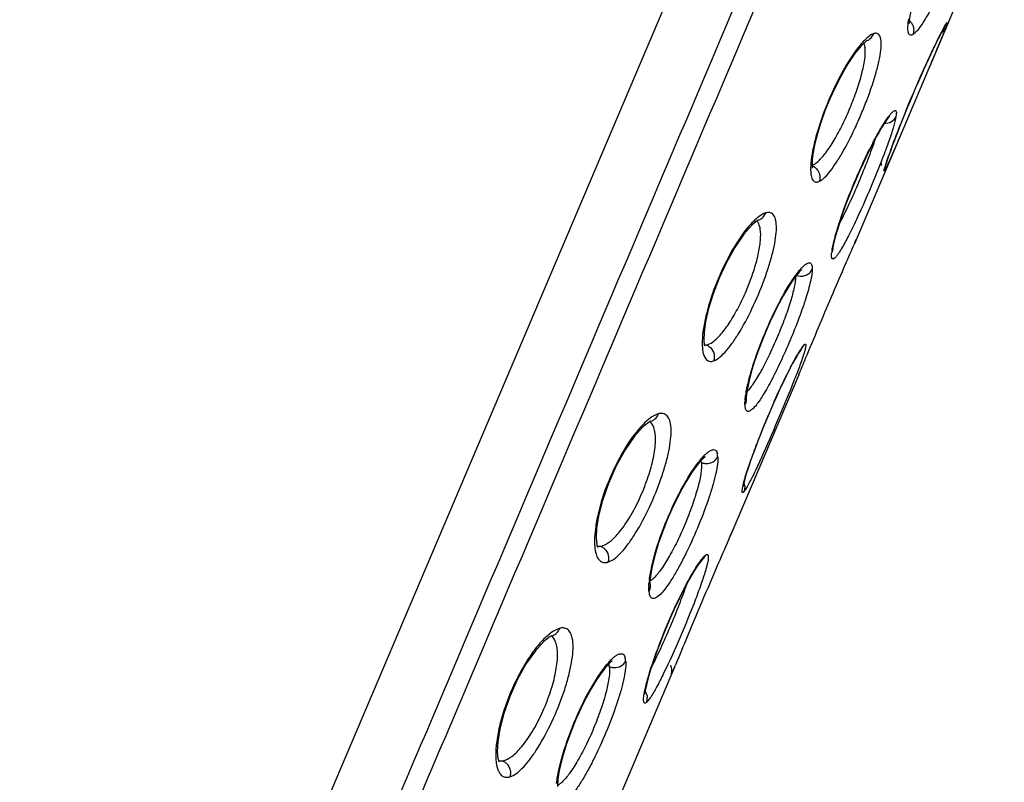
# Model space of a CAD drawing. Header units: millimetres. Extents: x 789 to 1209, y 393 to 987.
# Tile 18 of 29: x 900 to 918, y 895 to 909. Entities that reach past the tile are written whole.
import ezdxf

# ---------------------------------------------------------------- set-up
doc = ezdxf.new("R2010")
doc.units = ezdxf.units.MM
doc.header["$LTSCALE"] = 0.1

msp = doc.modelspace()

# ---------------------------------------------------------------- linework, layer by layer
at = {"color": 7, "linetype": 'Continuous'}
for p, q in [((917.961, 911.184), (916.577, 907.924)), ((915.432, 908.423), (915.433, 908.423)), ((916.577, 907.925), (916.109, 906.822)), ((916.109, 906.822), (915.201, 904.682)), ((915.696, 906.126), (915.695, 906.121)), ((915.695, 906.121), (915.695, 906.125)), ((915.695, 906.125), (915.695, 906.125)), ((915.781, 906.147), (915.774, 906.126)), ((915.832, 906.298), (915.806, 906.221)), ((915.765, 906.092), (915.764, 906.087)), ((913.435, 905.119), (913.436, 905.12)), ((914.802, 904.582), (914.784, 904.52)), ((914.802, 904.582), (914.8, 904.558)), ((914.807, 904.615), (914.802, 904.582)), ((914.802, 904.582), (914.802, 904.582)), ((914.201, 902.711), (914.175, 902.67)), ((914.229, 902.75), (914.23, 902.75)), ((914.23, 902.75), (914.275, 902.82)), ((914.178, 902.272), (912.917, 899.3)), ((914.115, 902.153), (914.115, 902.152)), ((913.21, 901.863), (913.208, 901.816)), ((912.916, 899.3), (912.968, 899.426)), ((912.388, 898.855), (912.389, 898.856)), ((911.439, 898.441), (911.44, 898.396)), ((906.912, 897.777), (904.654, 892.455)), ((911.893, 896.888), (910.571, 893.774)), ((911.829, 896.766), (911.829, 896.766)), ((908.665, 895.159), (908.656, 895.162))]:
    msp.add_line(p, q, dxfattribs=at)
for points in [[(914.526, 915.713), (911.884, 909.482), (906.912, 897.777)], [(917.235, 911.139), (917.2, 911.105), (917.139, 911.032), (917.063, 910.924), (916.977, 910.79), (916.889, 910.636), (916.802, 910.472), (916.719, 910.303), (916.64, 910.133), (916.567, 909.964), (916.499, 909.798), (916.437, 909.636), (916.383, 909.48), (916.335, 909.333), (916.295, 909.197), (916.263, 909.074), (916.238, 908.965), (916.221, 908.873), (916.211, 908.799), (916.208, 908.746), (916.208, 908.737)], [(916.872, 908.699), (916.872, 908.699), (916.869, 908.694), (916.861, 908.681), (916.85, 908.66), (916.835, 908.633), (916.817, 908.599), (916.796, 908.559)], [(916.796, 908.559), (916.772, 908.512), (916.745, 908.457), (916.715, 908.396), (916.682, 908.328), (916.646, 908.253), (916.607, 908.171), (916.566, 908.082), (916.522, 907.987), (916.476, 907.886), (916.429, 907.779), (916.379, 907.667), (916.329, 907.551), (916.278, 907.432), (916.227, 907.31), (916.175, 907.186), (916.124, 907.062), (916.075, 906.939), (916.027, 906.817), (915.981, 906.7)], [(915.432, 908.423), (915.403, 908.402), (915.317, 908.318), (915.205, 908.178), (915.083, 907.997), (914.963, 907.789), (914.851, 907.57), (914.749, 907.348), (914.66, 907.127), (914.584, 906.912), (914.522, 906.71), (914.475, 906.527), (914.444, 906.368), (914.427, 906.239), (914.422, 906.143), (914.425, 906.081), (914.426, 906.072)], [(915.851, 907.032), (915.851, 907.032), (915.84, 907.021), (915.818, 906.994), (915.788, 906.953), (915.75, 906.897), (915.707, 906.827), (915.658, 906.744), (915.604, 906.649), (915.547, 906.542), (915.486, 906.425), (915.423, 906.298), (915.36, 906.162), (915.295, 906.02), (915.231, 905.873), (915.167, 905.721), (915.105, 905.566), (915.046, 905.411), (914.99, 905.256), (914.939, 905.107), (914.894, 904.964), (914.856, 904.831), (914.826, 904.712), (914.807, 904.615)], [(915.981, 906.7), (915.938, 906.588), (915.899, 906.483), (915.863, 906.386), (915.832, 906.298)], [(915.781, 906.147), (915.777, 906.131), (915.77, 906.108), (915.765, 906.092)], [(915.806, 906.221), (915.785, 906.158), (915.781, 906.147)], [(913.435, 905.119), (913.419, 905.112), (913.317, 905.031), (913.164, 904.857), (913, 904.615), (912.846, 904.338), (912.711, 904.048), (912.6, 903.761), (912.517, 903.49), (912.462, 903.249), (912.434, 903.052), (912.428, 902.907), (912.437, 902.817), (912.44, 902.804)], [(914.228, 904.206), (914.23, 904.207), (914.226, 904.203), (914.197, 904.176), (914.152, 904.125), (914.097, 904.053), (914.034, 903.96), (913.965, 903.85), (913.89, 903.722), (913.812, 903.578), (913.732, 903.419), (913.652, 903.249), (913.573, 903.069), (913.496, 902.882), (913.424, 902.691), (913.359, 902.501), (913.303, 902.317), (913.258, 902.144), (913.226, 901.989), (913.21, 901.863)], [(914.23, 902.751), (914.221, 902.738), (914.201, 902.711)], [(914.175, 902.67), (914.143, 902.617), (914.106, 902.552), (914.065, 902.477), (914.02, 902.393), (913.972, 902.299), (913.922, 902.199), (913.871, 902.093), (913.819, 901.982), (913.766, 901.867), (913.714, 901.751), (913.662, 901.633), (913.612, 901.516), (913.563, 901.4), (913.516, 901.286), (913.472, 901.175), (913.43, 901.068), (913.392, 900.966), (913.355, 900.868), (913.322, 900.776), (913.292, 900.689), (913.264, 900.608), (913.24, 900.534), (913.218, 900.466), (913.2, 900.405), (913.185, 900.352), (913.173, 900.305), (913.164, 900.267), (913.158, 900.238), (913.154, 900.218), (913.154, 900.216)], [(913.208, 901.814), (913.208, 901.81), (913.209, 901.793)], [(911.453, 901.416), (911.424, 901.402), (911.309, 901.313), (911.153, 901.14), (910.983, 900.893), (910.818, 900.594), (910.675, 900.272), (910.565, 899.959), (910.494, 899.678), (910.456, 899.444), (910.447, 899.267), (910.458, 899.152), (910.462, 899.133)], [(912.45, 900.759), (912.452, 900.76), (912.441, 900.752), (912.405, 900.721), (912.351, 900.662), (912.282, 900.576), (912.204, 900.464), (912.117, 900.327), (912.026, 900.168), (911.933, 899.99), (911.841, 899.796), (911.752, 899.59), (911.668, 899.375), (911.592, 899.157), (911.529, 898.944), (911.48, 898.745), (911.45, 898.573), (911.439, 898.441)], [(910.462, 899.133), (910.474, 899.098), (910.476, 899.094)], [(912.392, 898.859), (912.373, 898.837), (912.335, 898.788), (912.286, 898.714), (912.227, 898.619), (912.161, 898.504), (912.092, 898.376), (912.021, 898.237), (911.95, 898.092), (911.881, 897.943), (911.813, 897.793), (911.749, 897.643), (911.688, 897.496), (911.631, 897.352), (911.578, 897.213), (911.531, 897.082), (911.489, 896.958), (911.451, 896.843), (911.419, 896.738), (911.393, 896.644), (911.372, 896.561), (911.356, 896.492), (911.346, 896.436), (911.34, 896.396), (911.34, 896.39)], [(911.441, 898.394), (911.442, 898.385), (911.444, 898.374)], [(909.633, 897.468), (909.601, 897.453), (909.483, 897.363), (909.329, 897.193), (909.162, 896.955), (909, 896.666), (908.859, 896.352), (908.749, 896.04), (908.676, 895.754), (908.638, 895.513), (908.629, 895.33), (908.641, 895.212), (908.659, 895.154), (908.661, 895.15)], [(910.743, 897.003), (910.725, 896.991), (910.682, 896.951), (910.619, 896.882), (910.542, 896.782), (910.455, 896.655), (910.361, 896.501), (910.263, 896.324), (910.166, 896.128), (910.07, 895.916), (909.98, 895.692), (909.898, 895.463), (909.829, 895.235), (909.776, 895.021), (909.745, 894.835), (909.734, 894.695)]]:
    msp.add_lwpolyline(points, dxfattribs=at)
for centre, radius, start, end in [((914.602, 909.501), 2.429, 339.5752, 340.1771), ((916.21, 908.642), 0.125, 297.1422, 300.7271), ((922.135, 905.826), 5.999, 152.3431, 153.1159), ((915.221, 907.145), 0.756, 349.5913, 350.6974), ((926.003, 902.717), 10.784, 159.9679, 160.5276), ((917.916, 905.451), 2.246, 162.4959, 163.2057), ((918.458, 905.287), 2.812, 162.3009, 162.6432), ((913.938, 904.521), 0.827, 128.6265, 130.0825), ((913.286, 904.992), 0.164, 39.093, 42.6711), ((915.684, 904.417), 0.906, 171.4058, 173.4463), ((915.977, 904.373), 1.202, 170.4345, 171.4522), ((915.394, 903.192), 1.565, 141.5798, 141.8563), ((914.22, 904.328), 0.242, 249.4641, 286.9856), ((914.39, 902.709), 0.161, 135.288, 136.5852), ((914.258, 901.714), 1.071, 175.1617, 176.1879), ((927.447, 895.65), 15.028, 155.9404, 156.0687), ((927.47, 895.64), 15.053, 156.0688, 157.0154), ((927.399, 895.669), 14.977, 157.014, 157.635), ((926.636, 895.982), 14.152, 157.6302, 158.4522), ((926.258, 896.131), 13.745, 158.4498, 159.1068), ((924.897, 896.645), 12.291, 159.0857, 160.1938), ((912.119, 900.633), 0.266, 9.8975, 13.5997), ((923.46, 897.164), 10.763, 160.1993, 160.6367), ((912.056, 900.622), 0.33, 6.6803, 9.9078), ((913.047, 900.225), 0.16, 318.3056, 319.6166), ((910.49, 899.274), 0.166, 263.0888, 264.473), ((912.449, 898.342), 1.032, 177.6671, 178.7598), ((913.092, 898.296), 1.677, 173.0068, 174.9117), ((910.139, 896.806), 0.886, 127.4618, 128.3739), ((910.365, 896.855), 0.328, 8.1574, 11.3855), ((903.803, 900.323), 8.789, 336.5827, 336.9953), ((911.617, 896.828), 0.222, 343.8234, 346.6112), ((911.168, 896.321), 0.22, 338.0848, 2.8157), ((908.684, 895.333), 0.175, 260.9679, 263.979)]:
    msp.add_arc(centre, radius, start, end, dxfattribs=at)
for points, knots in [([(899.838, 878.075), (900.513, 879.649), (901.84, 882.783), (903.834, 887.463), (905.807, 892.12), (908.436, 898.317), (911.727, 906.063), (914.358, 912.261), (915.671, 915.362)], [0, 0, 0, 0, 0.12683, 0.252051, 0.376737, 0.501328, 0.750601, 1, 1, 1, 1]), ([(900.187, 877.983), (900.856, 879.543), (902.173, 882.659), (904.161, 887.319), (906.132, 891.971), (908.761, 898.168), (912.051, 905.913), (914.682, 912.11), (915.994, 915.21)], [0, 0, 0, 0, 0.125869, 0.250961, 0.375828, 0.500617, 0.750267, 1, 1, 1, 1]), ([(917.337, 911.252), (917.351, 911.258), (917.388, 911.266), (917.411, 911.222), (917.417, 911.182), (917.418, 911.116), (917.404, 911.011), (917.37, 910.86), (917.317, 910.677), (917.249, 910.469), (917.166, 910.241), (917.073, 910.001), (916.939, 909.679), (916.769, 909.306), (916.595, 908.967), (916.463, 908.749), (916.402, 908.663), (916.373, 908.626)], [0, 0, 0, 0, 0.015942, 0.031759, 0.043585, 0.058658, 0.099018, 0.152742, 0.218645, 0.294848, 0.378857, 0.468091, 0.55977, 0.738164, 0.891145, 0.951917, 1, 1, 1, 1]), ([(916.271, 908.531), (916.262, 908.526), (916.246, 908.52), (916.219, 908.525), (916.202, 908.547), (916.192, 908.58), (916.186, 908.624), (916.187, 908.707), (916.195, 908.775), (916.203, 908.823)], [0, 0, 0, 0, 0.079464, 0.142592, 0.211916, 0.305196, 0.429366, 0.586445, 1, 1, 1, 1]), ([(916.211, 908.791), (916.217, 908.786), (916.24, 908.764), (916.259, 908.737), (916.27, 908.716)], [0, 0, 0, 0, 0.244851, 1, 1, 1, 1]), ([(916.27, 908.716), (916.284, 908.687), (916.299, 908.624), (916.288, 908.562), (916.278, 908.535)], [0, 0, 0, 0, 0.523781, 1, 1, 1, 1]), ([(916.822, 908.611), (916.83, 908.627), (916.845, 908.656), (916.867, 908.694), (916.882, 908.72), (916.892, 908.736), (916.898, 908.744), (916.902, 908.75), (916.905, 908.753), (916.909, 908.755), (916.91, 908.751), (916.909, 908.747), (916.908, 908.739), (916.906, 908.73), (916.903, 908.722), (916.902, 908.718)], [0, 0, 0, 0, 0.263803, 0.477468, 0.640002, 0.701777, 0.75042, 0.785907, 0.808461, 0.819753, 0.830902, 0.853262, 0.88868, 0.937547, 1, 1, 1, 1]), ([(916.902, 908.718), (916.901, 908.715), (916.896, 908.701), (916.892, 908.687), (916.888, 908.677)], [0, 0, 0, 0, 0.226828, 1, 1, 1, 1]), ([(914.548, 905.827), (914.579, 905.841), (914.647, 905.891), (914.744, 905.999), (914.853, 906.15), (915.019, 906.418), (915.178, 906.73), (915.329, 907.068), (915.435, 907.333), (915.528, 907.591), (915.603, 907.833), (915.658, 908.049), (915.69, 908.233), (915.699, 908.363), (915.691, 908.446), (915.677, 908.501), (915.641, 908.557), (915.59, 908.559), (915.569, 908.554)], [0, 0, 0, 0, 0.033243, 0.079887, 0.140251, 0.212833, 0.384954, 0.478108, 0.571273, 0.660754, 0.743375, 0.816164, 0.876686, 0.923487, 0.941742, 0.956751, 0.978953, 1, 1, 1, 1]), ([(915.549, 908.547), (915.538, 908.543), (915.487, 908.517), (915.442, 908.479), (915.409, 908.448)], [0, 0, 0, 0, 0.204896, 1, 1, 1, 1]), ([(915.433, 908.423), (915.461, 908.434), (915.512, 908.469), (915.543, 908.52), (915.553, 908.547)], [0, 0, 0, 0, 0.520004, 1, 1, 1, 1]), ([(916.038, 906.846), (916.163, 907.164), (916.355, 907.622), (916.611, 908.184), (916.73, 908.432), (916.785, 908.539)], [0, 0, 0, 0, 0.553396, 0.80592, 1, 1, 1, 1]), ([(916.373, 908.626), (916.357, 908.606), (916.328, 908.573), (916.294, 908.544), (916.278, 908.535)], [0, 0, 0, 0, 0.580337, 1, 1, 1, 1]), ([(916.879, 908.653), (916.842, 908.555), (916.741, 908.312), (916.639, 908.07), (916.577, 907.925)], [0, 0, 0, 0, 0.398075, 1, 1, 1, 1]), ([(916.802, 908.564), (916.811, 908.57), (916.843, 908.593), (916.867, 908.626), (916.879, 908.653)], [0, 0, 0, 0, 0.268301, 1, 1, 1, 1]), ([(915.37, 908.409), (915.362, 908.401), (915.328, 908.363), (915.295, 908.324), (915.271, 908.294)], [0, 0, 0, 0, 0.231927, 1, 1, 1, 1]), ([(915.409, 908.448), (915.405, 908.445), (915.392, 908.432), (915.38, 908.419), (915.37, 908.409)], [0, 0, 0, 0, 0.24082, 1, 1, 1, 1]), ([(915.4, 908.274), (915.399, 908.284), (915.395, 908.32), (915.387, 908.356), (915.376, 908.38)], [0, 0, 0, 0, 0.286653, 1, 1, 1, 1]), ([(915.271, 908.294), (915.16, 908.152), (914.951, 907.814), (914.691, 907.264), (914.52, 906.773), (914.432, 906.405), (914.406, 906.239), (914.4, 906.164)], [0, 0, 0, 0, 0.231874, 0.511386, 0.784475, 0.902021, 1, 1, 1, 1]), ([(914.537, 906.2), (914.588, 906.248), (914.692, 906.373), (914.839, 906.6), (914.987, 906.879), (915.127, 907.187), (915.247, 907.501), (915.337, 907.797), (915.393, 908.051), (915.405, 908.207), (915.4, 908.274)], [0, 0, 0, 0, 0.092246, 0.212839, 0.354542, 0.506656, 0.657824, 0.796096, 0.912706, 1, 1, 1, 1]), ([(915.778, 906.949), (915.792, 906.97), (915.819, 907.009), (915.858, 907.06), (915.891, 907.098), (915.919, 907.123), (915.942, 907.138), (915.964, 907.135), (915.973, 907.112), (915.974, 907.095), (915.974, 907.085)], [0, 0, 0, 0, 0.240911, 0.440407, 0.598169, 0.7144, 0.791456, 0.842104, 0.902992, 1, 1, 1, 1]), ([(915.974, 907.085), (915.973, 907.08), (915.972, 907.06), (915.97, 907.039), (915.967, 907.023)], [0, 0, 0, 0, 0.221648, 1, 1, 1, 1]), ([(914.822, 904.716), (914.865, 904.893), (914.991, 905.287), (915.225, 905.882), (915.458, 906.385), (915.647, 906.737), (915.736, 906.885), (915.778, 906.949)], [0, 0, 0, 0, 0.224147, 0.508231, 0.787716, 0.905636, 1, 1, 1, 1]), ([(915.965, 907.009), (915.952, 906.942), (915.908, 906.783), (915.818, 906.517), (915.696, 906.195), (915.505, 905.723), (915.304, 905.262), (915.104, 904.847), (915.01, 904.671), (914.966, 904.596)], [0, 0, 0, 0, 0.078021, 0.187874, 0.3226, 0.472177, 0.77153, 0.89948, 1, 1, 1, 1]), ([(915.748, 906.902), (915.794, 906.898), (915.885, 906.917), (915.95, 906.985), (915.967, 907.023)], [0, 0, 0, 0, 0.525996, 1, 1, 1, 1]), ([(916.109, 906.822), (916.085, 906.765), (916.003, 906.572), (915.92, 906.378), (915.86, 906.242)], [0, 0, 0, 0, 0.292704, 1, 1, 1, 1]), ([(915.872, 906.411), (915.884, 906.443), (915.937, 906.589), (915.993, 906.734), (916.038, 906.846)], [0, 0, 0, 0, 0.222384, 1, 1, 1, 1]), ([(915.581, 906.605), (915.541, 906.48), (915.444, 906.214), (915.281, 905.811), (915.105, 905.414), (914.981, 905.159), (914.919, 905.043)], [0, 0, 0, 0, 0.232012, 0.499969, 0.767849, 1, 1, 1, 1]), ([(915.779, 906.142), (915.783, 906.154), (915.801, 906.211), (915.82, 906.267), (915.836, 906.312)], [0, 0, 0, 0, 0.210796, 1, 1, 1, 1]), ([(914.4, 906.164), (914.395, 906.11), (914.392, 906.036), (914.403, 905.944), (914.418, 905.883), (914.447, 905.832), (914.494, 905.815), (914.517, 905.818), (914.528, 905.821)], [0, 0, 0, 0, 0.383036, 0.533676, 0.657881, 0.839, 0.915726, 1, 1, 1, 1]), ([(914.422, 906.123), (914.431, 906.127), (914.473, 906.146), (914.51, 906.175), (914.537, 906.2)], [0, 0, 0, 0, 0.20929, 1, 1, 1, 1]), ([(915.86, 906.242), (915.853, 906.226), (915.829, 906.173), (915.805, 906.121), (915.787, 906.084)], [0, 0, 0, 0, 0.302062, 1, 1, 1, 1]), ([(914.417, 906.122), (914.443, 906.112), (914.494, 906.081), (914.529, 906.033), (914.543, 906.006)], [0, 0, 0, 0, 0.475938, 1, 1, 1, 1]), ([(914.543, 906.006), (914.556, 905.977), (914.572, 905.915), (914.562, 905.853), (914.551, 905.826)], [0, 0, 0, 0, 0.523797, 1, 1, 1, 1]), ([(915.787, 906.084), (915.783, 906.076), (915.776, 906.061), (915.766, 906.042), (915.759, 906.031), (915.754, 906.024), (915.752, 906.022), (915.749, 906.02), (915.747, 906.023), (915.748, 906.03), (915.749, 906.042), (915.752, 906.053), (915.754, 906.059)], [0, 0, 0, 0, 0.243613, 0.430908, 0.561267, 0.605111, 0.635047, 0.65248, 0.664864, 0.719771, 0.830864, 1, 1, 1, 1]), ([(915.754, 906.059), (915.755, 906.062), (915.758, 906.076), (915.762, 906.089), (915.765, 906.1)], [0, 0, 0, 0, 0.213461, 1, 1, 1, 1]), ([(912.607, 902.525), (912.642, 902.538), (912.718, 902.584), (912.826, 902.689), (912.944, 902.836), (913.12, 903.1), (913.329, 903.495), (913.51, 903.921), (913.629, 904.271), (913.698, 904.514), (913.745, 904.733), (913.768, 904.919), (913.766, 905.052), (913.75, 905.136), (913.729, 905.196), (913.682, 905.254), (913.625, 905.261), (913.6, 905.259)], [0, 0, 0, 0, 0.035368, 0.082815, 0.143094, 0.214965, 0.384536, 0.567679, 0.655545, 0.736644, 0.808224, 0.868104, 0.915154, 0.934021, 0.950045, 0.975555, 1, 1, 1, 1]), ([(913.567, 905.251), (913.556, 905.247), (913.504, 905.226), (913.457, 905.194), (913.422, 905.166)], [0, 0, 0, 0, 0.214683, 1, 1, 1, 1]), ([(913.436, 905.12), (913.468, 905.129), (913.525, 905.164), (913.559, 905.221), (913.569, 905.25)], [0, 0, 0, 0, 0.518588, 1, 1, 1, 1]), ([(913.406, 905.153), (913.394, 905.143), (913.342, 905.097), (913.295, 905.047), (913.26, 905.006)], [0, 0, 0, 0, 0.225648, 1, 1, 1, 1]), ([(913.469, 904.953), (913.466, 904.967), (913.456, 905.017), (913.436, 905.067), (913.414, 905.095)], [0, 0, 0, 0, 0.291665, 1, 1, 1, 1]), ([(913.26, 905.006), (913.143, 904.871), (912.925, 904.54), (912.662, 903.996), (912.498, 903.506), (912.421, 903.136), (912.403, 902.969), (912.401, 902.893)], [0, 0, 0, 0, 0.232243, 0.510684, 0.782958, 0.900779, 1, 1, 1, 1]), ([(912.614, 902.892), (912.67, 902.936), (912.783, 903.056), (912.939, 903.277), (913.092, 903.552), (913.233, 903.858), (913.35, 904.171), (913.432, 904.468), (913.477, 904.727), (913.479, 904.885), (913.469, 904.953)], [0, 0, 0, 0, 0.093892, 0.214394, 0.355217, 0.506174, 0.65624, 0.793713, 0.910441, 1, 1, 1, 1]), ([(914.336, 902.65), (914.492, 903.026), (914.724, 903.578), (915.016, 904.254), (915.148, 904.556), (915.201, 904.682)], [0, 0, 0, 0, 0.55227, 0.814124, 1, 1, 1, 1]), ([(914.792, 904.573), (914.794, 904.584), (914.802, 904.632), (914.813, 904.679), (914.822, 904.716)], [0, 0, 0, 0, 0.222992, 1, 1, 1, 1]), ([(915.201, 904.682), (915.205, 904.691), (915.217, 904.72), (915.229, 904.749), (915.238, 904.77)], [0, 0, 0, 0, 0.286346, 1, 1, 1, 1]), ([(914.966, 904.596), (914.952, 904.574), (914.928, 904.534), (914.892, 904.481), (914.861, 904.441), (914.836, 904.416), (914.814, 904.401), (914.792, 904.405), (914.783, 904.429), (914.781, 904.445), (914.781, 904.456)], [0, 0, 0, 0, 0.241919, 0.441632, 0.598101, 0.711564, 0.785658, 0.835771, 0.899459, 1, 1, 1, 1]), ([(914.781, 904.456), (914.781, 904.461), (914.781, 904.482), (914.783, 904.503), (914.784, 904.52)], [0, 0, 0, 0, 0.226154, 1, 1, 1, 1]), ([(914.168, 904.164), (914.185, 904.185), (914.216, 904.222), (914.262, 904.27), (914.303, 904.305), (914.338, 904.326), (914.37, 904.336), (914.411, 904.323), (914.419, 904.288), (914.422, 904.267)], [0, 0, 0, 0, 0.220359, 0.404703, 0.553527, 0.668169, 0.752918, 0.82135, 1, 1, 1, 1]), ([(913.207, 901.929), (913.22, 902.011), (913.26, 902.189), (913.375, 902.585), (913.574, 903.107), (913.814, 903.608), (914.017, 903.954), (914.116, 904.097), (914.164, 904.158)], [0, 0, 0, 0, 0.101009, 0.22381, 0.507157, 0.786441, 0.904675, 1, 1, 1, 1]), ([(914.424, 904.208), (914.424, 904.176), (914.416, 904.103), (914.381, 903.927), (914.304, 903.659), (914.177, 903.297), (914.02, 902.905), (913.848, 902.516), (913.676, 902.166), (913.518, 901.886), (913.411, 901.73), (913.359, 901.673)], [0, 0, 0, 0, 0.034623, 0.079152, 0.194255, 0.336643, 0.493833, 0.651856, 0.796662, 0.915892, 1, 1, 1, 1]), ([(914.291, 904.097), (914.321, 904.106), (914.375, 904.135), (914.412, 904.183), (914.424, 904.208)], [0, 0, 0, 0, 0.528259, 1, 1, 1, 1]), ([(914.422, 904.267), (914.422, 904.263), (914.425, 904.243), (914.425, 904.224), (914.424, 904.208)], [0, 0, 0, 0, 0.210832, 1, 1, 1, 1]), ([(914.12, 904.084), (914.119, 904.018), (914.093, 903.862), (914.023, 903.603), (913.918, 903.299), (913.789, 902.974), (913.645, 902.654), (913.499, 902.367), (913.362, 902.136), (913.269, 902.007), (913.222, 901.96)], [0, 0, 0, 0, 0.085651, 0.202926, 0.34475, 0.499607, 0.654428, 0.796281, 0.914212, 1, 1, 1, 1]), ([(912.401, 902.893), (912.399, 902.837), (912.402, 902.738), (912.429, 902.613), (912.48, 902.539), (912.534, 902.517), (912.562, 902.516), (912.576, 902.518)], [0, 0, 0, 0, 0.363257, 0.633152, 0.826198, 0.910918, 1, 1, 1, 1]), ([(912.478, 902.818), (912.488, 902.82), (912.538, 902.837), (912.582, 902.866), (912.614, 902.892)], [0, 0, 0, 0, 0.214817, 1, 1, 1, 1]), ([(912.478, 902.818), (912.484, 902.815), (912.51, 902.803), (912.534, 902.787), (912.55, 902.772)], [0, 0, 0, 0, 0.236975, 1, 1, 1, 1]), ([(912.55, 902.772), (912.583, 902.74), (912.63, 902.658), (912.624, 902.564), (912.61, 902.524)], [0, 0, 0, 0, 0.516578, 1, 1, 1, 1]), ([(913.724, 901.777), (913.809, 901.967), (913.932, 902.23), (914.096, 902.542), (914.168, 902.667), (914.201, 902.719)], [0, 0, 0, 0, 0.591559, 0.825038, 1, 1, 1, 1]), ([(914.201, 902.719), (914.214, 902.739), (914.237, 902.773), (914.261, 902.806), (914.273, 902.817)], [0, 0, 0, 0, 0.594656, 1, 1, 1, 1]), ([(914.293, 902.733), (914.291, 902.722), (914.275, 902.668), (914.258, 902.614), (914.243, 902.572)], [0, 0, 0, 0, 0.206823, 1, 1, 1, 1]), ([(914.275, 902.82), (914.279, 902.824), (914.286, 902.83), (914.296, 902.837), (914.305, 902.835), (914.308, 902.824), (914.309, 902.81), (914.306, 902.79), (914.301, 902.764), (914.296, 902.744), (914.293, 902.733)], [0, 0, 0, 0, 0.121313, 0.198518, 0.247891, 0.311585, 0.415033, 0.563769, 0.758803, 1, 1, 1, 1]), ([(914.243, 902.572), (914.215, 902.49), (914.147, 902.307), (913.983, 901.893), (913.751, 901.339), (913.517, 900.801), (913.345, 900.433), (913.27, 900.285), (913.236, 900.224)], [0, 0, 0, 0, 0.101553, 0.228626, 0.523423, 0.80579, 0.917768, 1, 1, 1, 1]), ([(914.177, 902.27), (914.188, 902.296), (914.241, 902.422), (914.294, 902.549), (914.336, 902.65)], [0, 0, 0, 0, 0.203048, 1, 1, 1, 1]), ([(913.208, 901.814), (913.208, 901.805), (913.207, 901.775), (913.198, 901.744), (913.187, 901.724)], [0, 0, 0, 0, 0.262603, 1, 1, 1, 1]), ([(913.187, 901.724), (913.187, 901.729), (913.187, 901.749), (913.188, 901.769), (913.189, 901.785)], [0, 0, 0, 0, 0.232691, 1, 1, 1, 1]), ([(913.191, 901.804), (913.192, 901.814), (913.196, 901.856), (913.202, 901.897), (913.207, 901.929)], [0, 0, 0, 0, 0.229868, 1, 1, 1, 1]), ([(913.185, 901.727), (913.185, 901.721), (913.186, 901.701), (913.188, 901.681), (913.191, 901.666)], [0, 0, 0, 0, 0.277324, 1, 1, 1, 1]), ([(913.359, 901.673), (913.34, 901.653), (913.314, 901.626), (913.275, 901.603), (913.251, 901.596), (913.229, 901.599), (913.212, 901.613), (913.2, 901.635), (913.195, 901.653), (913.193, 901.663)], [0, 0, 0, 0, 0.358433, 0.487251, 0.588777, 0.67422, 0.761178, 0.866427, 1, 1, 1, 1]), ([(910.663, 898.822), (910.7, 898.834), (910.78, 898.877), (910.896, 898.98), (911.019, 899.126), (911.2, 899.387), (911.413, 899.78), (911.594, 900.207), (911.709, 900.558), (911.774, 900.801), (911.815, 901.021), (911.832, 901.209), (911.824, 901.36), (911.791, 901.475), (911.725, 901.55), (911.664, 901.561), (911.636, 901.559)], [0, 0, 0, 0, 0.036709, 0.084718, 0.144999, 0.216472, 0.384486, 0.565657, 0.652507, 0.732646, 0.803479, 0.862987, 0.910243, 0.946061, 0.973533, 1, 1, 1, 1]), ([(911.406, 901.444), (911.395, 901.434), (911.347, 901.393), (911.302, 901.348), (911.269, 901.312)], [0, 0, 0, 0, 0.229793, 1, 1, 1, 1]), ([(911.594, 901.552), (911.579, 901.547), (911.511, 901.521), (911.451, 901.48), (911.406, 901.444)], [0, 0, 0, 0, 0.212533, 1, 1, 1, 1]), ([(911.456, 901.417), (911.489, 901.426), (911.549, 901.461), (911.585, 901.52), (911.595, 901.55)], [0, 0, 0, 0, 0.517463, 1, 1, 1, 1]), ([(911.636, 901.559), (911.633, 901.559), (911.618, 901.558), (911.604, 901.555), (911.594, 901.552)], [0, 0, 0, 0, 0.23916, 1, 1, 1, 1]), ([(911.269, 901.312), (911.149, 901.18), (910.926, 900.854), (910.661, 900.314), (910.502, 899.824), (910.433, 899.454), (910.419, 899.286), (910.419, 899.21)], [0, 0, 0, 0, 0.232532, 0.510249, 0.781956, 0.899957, 1, 1, 1, 1]), ([(910.534, 899.113), (910.594, 899.126), (910.724, 899.206), (910.901, 899.394), (911.083, 899.664), (911.253, 899.991), (911.396, 900.344), (911.496, 900.688), (911.547, 900.989), (911.543, 901.174), (911.525, 901.251)], [0, 0, 0, 0, 0.074453, 0.179747, 0.314551, 0.468893, 0.628475, 0.777623, 0.904169, 1, 1, 1, 1]), ([(911.525, 901.251), (911.521, 901.268), (911.505, 901.327), (911.472, 901.384), (911.438, 901.411)], [0, 0, 0, 0, 0.29282, 1, 1, 1, 1]), ([(912.386, 900.729), (912.404, 900.749), (912.439, 900.787), (912.49, 900.834), (912.537, 900.869), (912.578, 900.889), (912.615, 900.897), (912.661, 900.88), (912.675, 900.842), (912.68, 900.818)], [0, 0, 0, 0, 0.209689, 0.386565, 0.531527, 0.646313, 0.735501, 0.811641, 1, 1, 1, 1]), ([(911.428, 898.5), (911.438, 898.582), (911.472, 898.762), (911.579, 899.162), (911.775, 899.687), (912.02, 900.187), (912.231, 900.529), (912.335, 900.67), (912.386, 900.729)], [0, 0, 0, 0, 0.101347, 0.224152, 0.50725, 0.78619, 0.904364, 1, 1, 1, 1]), ([(912.687, 900.761), (912.69, 900.718), (912.683, 900.617), (912.652, 900.45), (912.6, 900.248), (912.501, 899.93), (912.343, 899.509), (912.157, 899.093), (911.998, 898.779), (911.885, 898.577), (911.778, 898.409), (911.682, 898.281), (911.607, 898.203), (911.552, 898.167), (911.518, 898.155), (911.487, 898.154), (911.461, 898.168), (911.441, 898.195), (911.433, 898.217), (911.429, 898.229)], [0, 0, 0, 0, 0.042269, 0.098858, 0.168127, 0.247991, 0.42776, 0.612388, 0.698034, 0.775244, 0.841257, 0.894217, 0.933156, 0.947493, 0.95889, 0.968272, 0.97718, 0.987348, 1, 1, 1, 1]), ([(912.468, 900.64), (912.514, 900.637), (912.604, 900.657), (912.669, 900.724), (912.687, 900.761)], [0, 0, 0, 0, 0.524309, 1, 1, 1, 1]), ([(912.685, 900.764), (912.684, 900.769), (912.683, 900.789), (912.68, 900.808), (912.677, 900.821)], [0, 0, 0, 0, 0.273606, 1, 1, 1, 1]), ([(913.188, 900.372), (913.196, 900.398), (913.232, 900.519), (913.273, 900.639), (913.306, 900.733)], [0, 0, 0, 0, 0.215283, 1, 1, 1, 1]), ([(912.384, 900.66), (912.387, 900.632), (912.388, 900.568), (912.373, 900.418), (912.323, 900.192), (912.229, 899.891), (912.105, 899.566), (911.962, 899.243), (911.811, 898.95), (911.664, 898.712), (911.561, 898.579), (911.509, 898.529)], [0, 0, 0, 0, 0.036334, 0.081168, 0.193811, 0.332037, 0.485382, 0.64077, 0.785369, 0.907787, 1, 1, 1, 1]), ([(912.384, 900.66), (912.39, 900.657), (912.417, 900.646), (912.446, 900.641), (912.468, 900.64)], [0, 0, 0, 0, 0.237314, 1, 1, 1, 1]), ([(913.167, 900.115), (913.164, 900.113), (913.159, 900.108), (913.153, 900.103), (913.146, 900.102), (913.138, 900.106), (913.136, 900.123), (913.137, 900.148), (913.142, 900.188), (913.158, 900.263), (913.175, 900.326), (913.188, 900.372)], [0, 0, 0, 0, 0.036364, 0.062912, 0.081611, 0.097488, 0.145554, 0.232124, 0.36076, 0.532142, 1, 1, 1, 1]), ([(913.169, 900.277), (913.179, 900.25), (913.188, 900.194), (913.176, 900.14), (913.167, 900.115)], [0, 0, 0, 0, 0.523156, 1, 1, 1, 1]), ([(913.236, 900.224), (913.224, 900.202), (913.203, 900.166), (913.18, 900.131), (913.169, 900.118)], [0, 0, 0, 0, 0.589053, 1, 1, 1, 1]), ([(911.893, 896.888), (911.965, 897.057), (912.132, 897.462), (912.4, 898.101), (912.672, 898.735), (912.846, 899.134), (912.916, 899.3)], [0, 0, 0, 0, 0.209843, 0.502046, 0.793349, 1, 1, 1, 1]), ([(910.419, 899.21), (910.419, 899.2), (910.419, 899.166), (910.421, 899.131), (910.423, 899.105)], [0, 0, 0, 0, 0.26247, 1, 1, 1, 1]), ([(910.423, 899.105), (910.427, 899.062), (910.439, 898.984), (910.479, 898.886), (910.542, 898.822), (910.597, 898.812), (910.622, 898.814)], [0, 0, 0, 0, 0.337227, 0.598743, 0.804926, 1, 1, 1, 1]), ([(910.534, 899.113), (910.528, 899.112), (910.509, 899.108), (910.488, 899.108), (910.474, 899.109)], [0, 0, 0, 0, 0.262158, 1, 1, 1, 1]), ([(910.534, 899.113), (910.54, 899.11), (910.566, 899.099), (910.59, 899.082), (910.605, 899.067)], [0, 0, 0, 0, 0.236787, 1, 1, 1, 1]), ([(910.605, 899.067), (910.638, 899.035), (910.684, 898.954), (910.679, 898.861), (910.665, 898.82)], [0, 0, 0, 0, 0.515884, 1, 1, 1, 1]), ([(912.374, 898.854), (912.389, 898.874), (912.415, 898.907), (912.445, 898.938), (912.459, 898.948)], [0, 0, 0, 0, 0.592543, 1, 1, 1, 1]), ([(912.389, 898.856), (912.397, 898.863), (912.426, 898.888), (912.448, 898.921), (912.459, 898.948)], [0, 0, 0, 0, 0.264721, 1, 1, 1, 1]), ([(912.459, 898.948), (912.465, 898.953), (912.477, 898.962), (912.499, 898.965), (912.511, 898.945), (912.513, 898.918), (912.511, 898.878), (912.502, 898.827), (912.488, 898.764), (912.476, 898.718), (912.469, 898.694)], [0, 0, 0, 0, 0.082942, 0.134736, 0.18738, 0.271203, 0.393967, 0.5567, 0.758989, 1, 1, 1, 1]), ([(910.622, 898.814), (910.632, 898.815), (910.646, 898.817), (910.66, 898.821), (910.663, 898.822)], [0, 0, 0, 0, 0.738638, 1, 1, 1, 1]), ([(911.354, 896.503), (911.373, 896.587), (911.425, 896.775), (911.566, 897.2), (911.789, 897.761), (912.041, 898.297), (912.241, 898.655), (912.331, 898.797), (912.374, 898.854)], [0, 0, 0, 0, 0.10107, 0.227366, 0.521533, 0.80419, 0.916786, 1, 1, 1, 1]), ([(912.469, 898.694), (912.445, 898.611), (912.384, 898.425), (912.229, 898.005), (912, 897.447), (911.758, 896.907), (911.573, 896.542), (911.491, 896.397), (911.452, 896.339)], [0, 0, 0, 0, 0.100904, 0.22763, 0.522561, 0.80545, 0.917595, 1, 1, 1, 1]), ([(911.509, 898.529), (911.503, 898.523), (911.481, 898.503), (911.457, 898.485), (911.439, 898.475)], [0, 0, 0, 0, 0.280157, 1, 1, 1, 1]), ([(911.42, 898.288), (911.419, 898.294), (911.417, 898.319), (911.417, 898.344), (911.418, 898.364)], [0, 0, 0, 0, 0.231078, 1, 1, 1, 1]), ([(911.418, 898.384), (911.418, 898.389), (911.419, 898.409), (911.421, 898.429), (911.422, 898.445)], [0, 0, 0, 0, 0.240117, 1, 1, 1, 1]), ([(911.441, 898.394), (911.441, 898.384), (911.442, 898.348), (911.432, 898.312), (911.42, 898.288)], [0, 0, 0, 0, 0.264021, 1, 1, 1, 1]), ([(911.466, 896.886), (911.526, 897), (911.646, 897.25), (911.817, 897.638), (911.977, 898.031), (912.072, 898.29), (912.112, 898.412)], [0, 0, 0, 0, 0.233523, 0.500591, 0.767317, 1, 1, 1, 1]), ([(911.417, 898.292), (911.418, 898.286), (911.42, 898.266), (911.423, 898.247), (911.427, 898.233)], [0, 0, 0, 0, 0.272901, 1, 1, 1, 1]), ([(908.857, 894.871), (908.943, 894.898), (909.069, 895), (909.218, 895.173), (909.402, 895.434), (909.615, 895.827), (909.796, 896.253), (909.91, 896.604), (909.973, 896.849), (910.013, 897.069), (910.028, 897.258), (910.017, 897.41), (909.982, 897.526), (909.913, 897.602), (909.851, 897.613), (909.823, 897.612)], [0, 0, 0, 0, 0.084675, 0.144942, 0.216279, 0.383819, 0.564433, 0.651017, 0.730917, 0.801591, 0.861066, 0.908476, 0.944707, 0.972858, 1, 1, 1, 1]), ([(909.823, 897.612), (909.819, 897.612), (909.803, 897.611), (909.788, 897.607), (909.776, 897.604)], [0, 0, 0, 0, 0.239207, 1, 1, 1, 1]), ([(909.589, 897.5), (909.528, 897.452), (909.404, 897.328), (909.231, 897.101), (909.061, 896.821), (908.852, 896.403), (908.699, 895.966), (908.615, 895.546), (908.599, 895.355), (908.6, 895.267)], [0, 0, 0, 0, 0.09362, 0.209203, 0.342447, 0.486087, 0.770667, 0.895305, 1, 1, 1, 1]), ([(909.776, 897.604), (909.763, 897.6), (909.7, 897.577), (909.642, 897.541), (909.6, 897.509)], [0, 0, 0, 0, 0.216319, 1, 1, 1, 1]), ([(909.719, 897.299), (909.714, 897.317), (909.696, 897.379), (909.66, 897.438), (909.623, 897.465)], [0, 0, 0, 0, 0.292018, 1, 1, 1, 1]), ([(909.637, 897.469), (909.67, 897.477), (909.731, 897.513), (909.767, 897.572), (909.777, 897.603)], [0, 0, 0, 0, 0.517046, 1, 1, 1, 1]), ([(908.728, 895.163), (908.789, 895.175), (908.922, 895.254), (909.101, 895.441), (909.285, 895.71), (909.455, 896.037), (909.598, 896.39), (909.696, 896.735), (909.744, 897.037), (909.738, 897.222), (909.719, 897.299)], [0, 0, 0, 0, 0.075243, 0.180701, 0.315346, 0.469408, 0.628668, 0.777493, 0.903868, 1, 1, 1, 1]), ([(910.679, 896.976), (910.697, 896.997), (910.732, 897.034), (910.785, 897.081), (910.833, 897.115), (910.876, 897.135), (910.915, 897.141), (910.963, 897.124), (910.978, 897.085), (910.984, 897.06)], [0, 0, 0, 0, 0.206322, 0.38083, 0.524537, 0.639328, 0.729914, 0.808488, 1, 1, 1, 1]), ([(910.99, 897.007), (910.99, 897.012), (910.988, 897.031), (910.985, 897.05), (910.981, 897.063)], [0, 0, 0, 0, 0.272334, 1, 1, 1, 1]), ([(909.72, 894.747), (909.729, 894.83), (909.761, 895.01), (909.866, 895.412), (910.06, 895.938), (910.306, 896.437), (910.521, 896.778), (910.627, 896.918), (910.679, 896.976)], [0, 0, 0, 0, 0.101505, 0.224356, 0.507349, 0.786116, 0.904259, 1, 1, 1, 1]), ([(910.993, 897.003), (910.997, 896.96), (910.991, 896.859), (910.963, 896.69), (910.913, 896.487), (910.816, 896.168), (910.658, 895.746), (910.472, 895.329), (910.311, 895.015), (910.196, 894.814), (910.088, 894.646), (909.989, 894.52), (909.912, 894.443), (909.855, 894.408), (909.82, 894.396), (909.788, 894.397), (909.76, 894.412), (909.74, 894.44), (909.731, 894.463), (909.727, 894.476)], [0, 0, 0, 0, 0.042339, 0.098855, 0.167972, 0.247631, 0.426903, 0.610972, 0.696331, 0.773269, 0.839058, 0.891883, 0.930878, 0.945374, 0.957031, 0.966778, 0.976148, 0.986829, 1, 1, 1, 1]), ([(910.69, 896.902), (910.698, 896.84), (910.689, 896.688), (910.637, 896.435), (910.545, 896.132), (910.422, 895.805), (910.278, 895.481), (910.124, 895.188), (909.976, 894.95), (909.87, 894.819), (909.817, 894.77)], [0, 0, 0, 0, 0.080166, 0.19269, 0.331372, 0.484944, 0.640854, 0.785651, 0.90843, 1, 1, 1, 1]), ([(910.69, 896.902), (910.696, 896.899), (910.723, 896.889), (910.752, 896.883), (910.774, 896.882)], [0, 0, 0, 0, 0.237231, 1, 1, 1, 1]), ([(910.774, 896.882), (910.819, 896.88), (910.909, 896.9), (910.974, 896.966), (910.993, 897.003)], [0, 0, 0, 0, 0.524072, 1, 1, 1, 1]), ([(911.373, 896.239), (911.367, 896.234), (911.356, 896.226), (911.335, 896.228), (911.324, 896.248), (911.319, 896.293), (911.328, 896.381), (911.343, 896.457), (911.354, 896.503)], [0, 0, 0, 0, 0.072464, 0.120839, 0.177158, 0.264565, 0.553796, 1, 1, 1, 1]), ([(911.452, 896.339), (911.438, 896.318), (911.414, 896.283), (911.386, 896.251), (911.373, 896.239)], [0, 0, 0, 0, 0.587039, 1, 1, 1, 1]), ([(908.6, 895.267), (908.6, 895.258), (908.601, 895.22), (908.603, 895.182), (908.606, 895.155)], [0, 0, 0, 0, 0.263172, 1, 1, 1, 1]), ([(908.606, 895.155), (908.611, 895.112), (908.625, 895.035), (908.666, 894.937), (908.731, 894.873), (908.787, 894.863), (908.812, 894.864)], [0, 0, 0, 0, 0.333099, 0.593918, 0.802394, 1, 1, 1, 1]), ([(908.728, 895.163), (908.722, 895.162), (908.702, 895.158), (908.681, 895.158), (908.665, 895.159)], [0, 0, 0, 0, 0.261655, 1, 1, 1, 1]), ([(908.728, 895.163), (908.734, 895.16), (908.76, 895.149), (908.783, 895.132), (908.799, 895.117)], [0, 0, 0, 0, 0.236734, 1, 1, 1, 1]), ([(908.799, 895.117), (908.832, 895.085), (908.877, 895.003), (908.873, 894.911), (908.859, 894.87)], [0, 0, 0, 0, 0.515832, 1, 1, 1, 1]), ([(908.812, 894.864), (908.816, 894.864), (908.831, 894.865), (908.846, 894.868), (908.857, 894.871)], [0, 0, 0, 0, 0.239711, 1, 1, 1, 1]), ([(909.817, 894.77), (909.81, 894.764), (909.784, 894.741), (909.755, 894.721), (909.733, 894.71)], [0, 0, 0, 0, 0.284674, 1, 1, 1, 1])]:
    msp.add_open_spline(points, degree=3, knots=knots, dxfattribs=at)
for points in [[(915.569, 908.554), (915.562, 908.552), (915.555, 908.55), (915.549, 908.547)], [(915.686, 906.193), (915.693, 906.171), (915.696, 906.148), (915.695, 906.125)], [(914.528, 905.821), (914.535, 905.823), (914.542, 905.825), (914.548, 905.827)], [(913.602, 905.257), (913.591, 905.256), (913.58, 905.253), (913.569, 905.25)], [(912.477, 902.818), (912.465, 902.815), (912.453, 902.813), (912.44, 902.812)], [(912.576, 902.518), (912.586, 902.519), (912.597, 902.522), (912.607, 902.525)], [(910.679, 896.948), (910.682, 896.939), (910.685, 896.93), (910.686, 896.92)], [(911.815, 896.925), (911.829, 896.897), (911.837, 896.866), (911.838, 896.835)], [(911.838, 896.835), (911.839, 896.816), (911.837, 896.796), (911.832, 896.777)], [(911.351, 896.447), (911.373, 896.413), (911.386, 896.372), (911.388, 896.332)]]:
    msp.add_open_spline(points, degree=3, dxfattribs=at)

doc.saveas('drawing.dxf')
